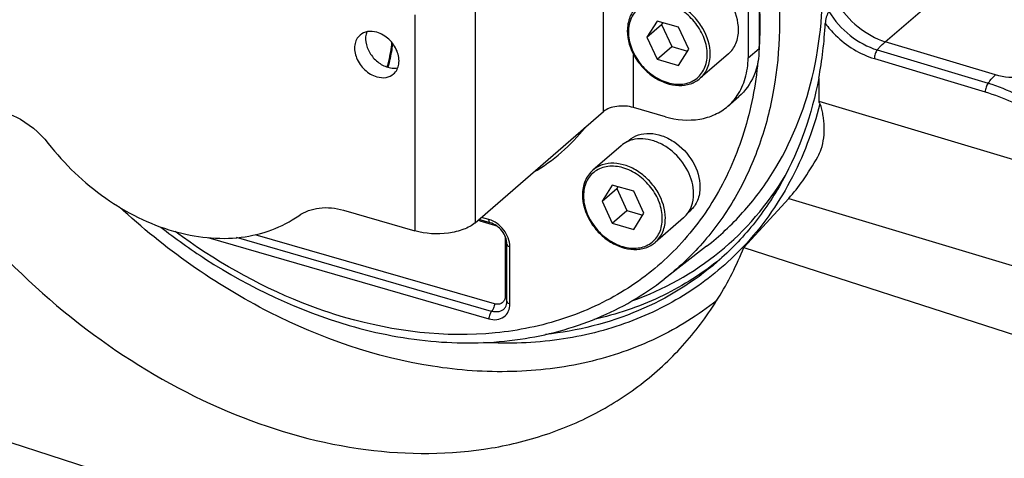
# Model space of a CAD drawing. Extents: x 0 to 594, y 0 to 420.
# Tile 59 of 93: x 502 to 515, y 203 to 209. Entities that reach past the tile are written whole.
import ezdxf

# ---------------------------------------------------------------- set-up
doc = ezdxf.new("R2010")
doc.units = 0
doc.header["$LTSCALE"] = 32.67
doc.layers.get('0').update_dxf_attribs({"linetype": 'CONTINUOUS'})
doc.layers.add('3_ALL_AXES', color=7, linetype='CONTINUOUS')

msp = doc.modelspace()

# ---------------------------------------------------------------- linework, layer by layer
at = {"color": 9, "linetype": 'CONTINUOUS'}
for p, q in [((510.022, 207.627), (510.022, 210.572)), ((513.861, 208.577), (515.175, 209.715)), ((508.272, 209.056), (508.272, 206.112)), ((507.452, 208.946), (507.452, 206.002)), ((511.991, 208.358), (512.141, 208.488)), ((515.362, 208.126), (513.861, 208.577)), ((510.432, 207.682), (510.432, 208.403)), ((513.712, 208.348), (515.222, 207.895)), ((513.752, 208.467), (515.262, 208.014)), ((512.954, 207.77), (516.27, 206.775)), ((512.546, 206.444), (515.771, 205.477)), ((508.336, 206.14), (508.535, 206.082)), ((508.46, 206.156), (508.357, 206.185)), ((508.535, 205.008), (505.273, 205.95)), ((504.632, 205.91), (508.46, 204.805)), ((508.497, 204.906), (505.02, 205.91)), ((508.682, 205.892), (508.682, 205.113)), ((508.746, 205.008), (508.746, 205.787))]:
    msp.add_line(p, q, dxfattribs=at)
at = {"color": 3, "linetype": 'CONTINUOUS'}
msp.add_line((512.141, 209.181), (512.141, 208.488), dxfattribs=at)
at = {"color": 7, "linetype": 'CONTINUOUS'}
for p, q in [((511.991, 209.051), (511.991, 208.358)), ((510.751, 208.86), (510.613, 208.64)), ((510.613, 208.64), (510.813, 208.814)), ((511.045, 208.775), (510.751, 208.86)), ((510.828, 208.838), (510.813, 208.814)), ((510.813, 208.814), (510.951, 208.514)), ((511.183, 208.476), (511.045, 208.775)), ((510.613, 208.64), (510.751, 208.341)), ((510.751, 208.341), (510.951, 208.514)), ((510.951, 208.514), (511.167, 208.451)), ((511.045, 208.256), (511.183, 208.476)), ((511.723, 208.413), (511.338, 208.08)), ((510.751, 208.341), (511.045, 208.256)), ((512.954, 208.082), (512.954, 207.77)), ((511.716, 207.7), (511.866, 207.83)), ((510.865, 207.557), (510.432, 207.682)), ((508.272, 206.112), (510.022, 207.627)), ((510.261, 207.162), (509.876, 206.828)), ((510.261, 207.162), (510.261, 207.162)), ((510.139, 206.626), (510.001, 206.406)), ((510.433, 206.541), (510.139, 206.626)), ((510.217, 206.604), (510.201, 206.58)), ((510.001, 206.406), (510.201, 206.58)), ((510.201, 206.58), (510.339, 206.28)), ((510.571, 206.242), (510.433, 206.541)), ((510.001, 206.406), (510.139, 206.107)), ((511.935, 205.777), (512.546, 206.444)), ((506.477, 206.283), (507.452, 206.002)), ((510.139, 206.107), (510.339, 206.28)), ((510.339, 206.28), (510.556, 206.217)), ((510.433, 206.022), (510.571, 206.242)), ((508.478, 206.113), (508.325, 206.158)), ((510.139, 206.107), (510.433, 206.022)), ((511.112, 206.179), (510.727, 205.846)), ((493.332, 205.908), (505.761, 201.886)), ((508.706, 205.043), (508.706, 205.822)), ((511.426, 205.792), (510.848, 205.343)), ((511.935, 205.777), (518.191, 203.753))]:
    msp.add_line(p, q, dxfattribs=at)
at = {"color": 9, "linetype": 'CONTINUOUS'}
for centre, radius, start, end in [((506.797, 208.823), 5.354, 356.4097, 356.6644), ((507.788, 208.986), 2.533, 300.3713, 321.5377), ((508.225, 205.756), 0.399, 73.8834, 77.4738), ((508.425, 206.082), 0.11, 359.9538, 3.5683), ((509.124, 208.676), 3.941, 308.2978, 309.44)]:
    msp.add_arc(centre, radius, start, end, dxfattribs=at)
at = {"color": 7, "linetype": 'CONTINUOUS'}
for centre, radius, start, end in [((510.512, 206.864), 0.391, 110.7273, 114.6428), ((510.515, 206.857), 0.398, 109.4923, 110.7343), ((510.853, 206.471), 0.391, 327.1384, 331.0793), ((510.847, 206.474), 0.398, 331.0721, 332.2554)]:
    msp.add_arc(centre, radius, start, end, dxfattribs=at)
for centre, major_axis, ratio, start_param, end_param in [((506.866, 210.767), (4.803, -5.096), 0.76456, 0.504805, 0.632471), ((537.769, 199.741), (24.814, -8.037), 0.031608, -3.131355, -3.095702)]:
    msp.add_ellipse(centre, major_axis=major_axis, ratio=ratio, start_param=start_param, end_param=end_param, dxfattribs=at)
for points, knots in [([(511.426, 205.792), (511.602, 205.93), (511.934, 206.239), (512.488, 206.976), (512.945, 208.108), (513.067, 209.635), (512.781, 211.244), (512.11, 212.832), (510.782, 214.762), (509.362, 215.907), (508.315, 216.42)], [0, 0, 0, 0, 0.052151, 0.104798, 0.21372, 0.330785, 0.456926, 0.59063, 0.728684, 1, 1, 1, 1]), ([(511.861, 208.742), (511.861, 208.863), (511.8, 209.052), (511.649, 209.254), (511.501, 209.38), (511.335, 209.464), (511.164, 209.499), (511.002, 209.479), (510.91, 209.428), (510.872, 209.396)], [0, 0, 0, 0, 0.256472, 0.394542, 0.531643, 0.662632, 0.784011, 0.89531, 1, 1, 1, 1]), ([(499.588, 209.341), (500.009, 208.065), (501.102, 206.267), (503.113, 204.474), (504.828, 203.494), (506.617, 202.966), (508.102, 202.941), (509.185, 203.189), (509.922, 203.496), (510.581, 203.922), (510.96, 204.279), (511.131, 204.472)], [0, 0, 0, 0, 0.272812, 0.411251, 0.544823, 0.670303, 0.786417, 0.841484, 0.895006, 0.947604, 1, 1, 1, 1]), ([(510.487, 209.062), (510.465, 209.043), (510.423, 208.997), (510.363, 208.887), (510.346, 208.79), (510.346, 208.726)], [0, 0, 0, 0, 0.240029, 0.484715, 1, 1, 1, 1]), ([(513.092, 208.988), (513.083, 208.978), (513.07, 208.952), (513.052, 208.898), (513.044, 208.855), (513.043, 208.827)], [0, 0, 0, 0, 0.236011, 0.501141, 1, 1, 1, 1]), ([(510.346, 208.726), (510.346, 208.605), (510.406, 208.417), (510.557, 208.216), (510.704, 208.091), (510.87, 208.008), (511.042, 207.974), (511.206, 207.994), (511.3, 208.046), (511.338, 208.08)], [0, 0, 0, 0, 0.25554, 0.392389, 0.528304, 0.658561, 0.780124, 0.892859, 1, 1, 1, 1]), ([(511.723, 208.413), (511.745, 208.432), (511.785, 208.476), (511.844, 208.584), (511.861, 208.679), (511.861, 208.742)], [0, 0, 0, 0, 0.238021, 0.481682, 1, 1, 1, 1]), ([(511.844, 207.845), (511.893, 207.917), (511.968, 208.084), (511.991, 208.265), (511.991, 208.358)], [0, 0, 0, 0, 0.483043, 1, 1, 1, 1]), ([(512.954, 208.082), (512.862, 207.595), (512.619, 206.885), (512.077, 206.076), (511.747, 205.733), (511.569, 205.579)], [0, 0, 0, 0, 0.511402, 0.757359, 1, 1, 1, 1]), ([(510.432, 207.682), (510.359, 207.703), (510.242, 207.709), (510.104, 207.678), (510.044, 207.647), (510.022, 207.627)], [0, 0, 0, 0, 0.536661, 0.791013, 1, 1, 1, 1]), ([(510.865, 207.557), (511.015, 207.514), (511.253, 207.491), (511.541, 207.577), (511.663, 207.655), (511.716, 207.7)], [0, 0, 0, 0, 0.52409, 0.765965, 1, 1, 1, 1]), ([(512.987, 207.114), (513.004, 207.164), (513.027, 207.269), (513.032, 207.402), (513.024, 207.508), (513.013, 207.585), (513, 207.649), (512.986, 207.698), (512.978, 207.724), (512.97, 207.734)], [0, 0, 0, 0, 0.253004, 0.505253, 0.630425, 0.754511, 0.877331, 0.938405, 1, 1, 1, 1]), ([(501.846, 207.62), (501.903, 207.604), (502.137, 207.512), (502.338, 207.344), (502.455, 207.194)], [0, 0, 0, 0, 0.23981, 1, 1, 1, 1]), ([(502.455, 207.194), (502.677, 206.91), (503.193, 206.416), (504.11, 205.953), (504.923, 205.861), (505.502, 205.998), (505.755, 206.129), (505.868, 206.209)], [0, 0, 0, 0, 0.279043, 0.543612, 0.782521, 0.893254, 1, 1, 1, 1]), ([(511.249, 206.508), (511.249, 206.615), (511.187, 206.836), (511.008, 207.058), (510.821, 207.185), (510.672, 207.244), (510.522, 207.263), (510.425, 207.247), (510.382, 207.232)], [0, 0, 0, 0, 0.249803, 0.518245, 0.650275, 0.775521, 0.891996, 1, 1, 1, 1]), ([(512.546, 206.444), (512.615, 206.52), (512.755, 206.704), (512.878, 206.9), (512.941, 207.011)], [0, 0, 0, 0, 0.444397, 1, 1, 1, 1]), ([(509.876, 206.828), (509.83, 206.789), (509.756, 206.683), (509.734, 206.556), (509.734, 206.492)], [0, 0, 0, 0, 0.483041, 1, 1, 1, 1]), ([(509.734, 206.492), (509.734, 206.371), (509.794, 206.183), (509.945, 205.982), (510.093, 205.857), (510.259, 205.774), (510.431, 205.74), (510.595, 205.76), (510.688, 205.812), (510.727, 205.846)], [0, 0, 0, 0, 0.255541, 0.392389, 0.528304, 0.658561, 0.780124, 0.892859, 1, 1, 1, 1]), ([(511.198, 206.289), (511.207, 206.305), (511.237, 206.374), (511.249, 206.451), (511.249, 206.508)], [0, 0, 0, 0, 0.240351, 1, 1, 1, 1]), ([(505.868, 206.209), (505.949, 206.266), (506.156, 206.339), (506.371, 206.314), (506.477, 206.283)], [0, 0, 0, 0, 0.474633, 1, 1, 1, 1]), ([(508.272, 206.112), (508.227, 206.073), (508.108, 206.011), (507.831, 205.948), (507.598, 205.96), (507.452, 206.002)], [0, 0, 0, 0, 0.208987, 0.463339, 1, 1, 1, 1]), ([(508.706, 205.822), (508.706, 205.885), (508.651, 206.013), (508.541, 206.095), (508.478, 206.113)], [0, 0, 0, 0, 0.490554, 1, 1, 1, 1]), ([(503.99, 206.054), (504.186, 205.9), (504.974, 205.337), (505.866, 204.914), (506.556, 204.714)], [0, 0, 0, 0, 0.258132, 1, 1, 1, 1]), ([(511.131, 204.472), (511.299, 204.662), (511.605, 205.077), (511.837, 205.537), (511.935, 205.777)], [0, 0, 0, 0, 0.494505, 1, 1, 1, 1]), ([(511.569, 205.579), (511.252, 205.305), (510.509, 204.847), (509.664, 204.639), (509.23, 204.591)], [0, 0, 0, 0, 0.489949, 1, 1, 1, 1]), ([(506.556, 204.714), (506.942, 204.603), (507.717, 204.454), (508.873, 204.48), (509.942, 204.765), (510.57, 205.127), (510.848, 205.343)], [0, 0, 0, 0, 0.268543, 0.522848, 0.765141, 1, 1, 1, 1]), ([(508.671, 204.943), (508.676, 204.949), (508.698, 204.977), (508.706, 205.015), (508.706, 205.043)], [0, 0, 0, 0, 0.218505, 1, 1, 1, 1])]:
    msp.add_open_spline(points, degree=3, knots=knots, dxfattribs=at)
at = {"color": 9, "linetype": 'CONTINUOUS'}
for points, knots in [([(506.9, 216.264), (508.052, 215.873), (509.665, 214.805), (511.219, 212.875), (512.053, 211.218), (512.463, 209.503), (512.418, 208.098), (512.136, 207.088), (511.815, 206.412), (511.387, 205.82), (511.036, 205.489), (510.848, 205.343)], [0, 0, 0, 0, 0.265694, 0.404038, 0.539205, 0.667121, 0.78551, 0.841359, 0.895309, 0.947945, 1, 1, 1, 1]), ([(511.476, 208.409), (511.476, 208.53), (511.415, 208.718), (511.264, 208.92), (511.116, 209.046), (510.95, 209.131), (510.779, 209.165), (510.617, 209.146), (510.525, 209.095), (510.487, 209.062)], [0, 0, 0, 0, 0.256392, 0.394473, 0.531589, 0.662593, 0.783987, 0.895298, 1, 1, 1, 1]), ([(512.142, 209.157), (512.145, 209.102), (512.154, 208.887), (512.151, 208.672), (512.142, 208.511)], [0, 0, 0, 0, 0.253147, 1, 1, 1, 1]), ([(511.435, 208.403), (511.435, 208.477), (511.403, 208.63), (511.286, 208.836), (511.114, 209.002), (510.909, 209.105), (510.728, 209.126), (510.599, 209.095), (510.516, 209.051), (510.448, 208.987), (510.379, 208.878), (510.361, 208.779), (510.361, 208.713)], [0, 0, 0, 0, 0.129621, 0.269313, 0.41074, 0.544837, 0.665852, 0.721926, 0.77599, 0.829474, 0.883943, 1, 1, 1, 1]), ([(513.199, 209.114), (513.276, 208.988), (513.47, 208.767), (513.727, 208.62), (513.861, 208.577)], [0, 0, 0, 0, 0.511067, 1, 1, 1, 1]), ([(513.092, 208.988), (513.169, 208.865), (513.362, 208.648), (513.618, 208.507), (513.752, 208.467)], [0, 0, 0, 0, 0.509504, 1, 1, 1, 1]), ([(513.043, 208.827), (513.086, 208.77), (513.269, 208.563), (513.515, 208.407), (513.712, 208.348)], [0, 0, 0, 0, 0.257163, 1, 1, 1, 1]), ([(510.361, 208.713), (510.361, 208.639), (510.392, 208.486), (510.509, 208.28), (510.682, 208.114), (510.886, 208.011), (511.067, 207.99), (511.196, 208.021), (511.28, 208.065), (511.348, 208.129), (511.416, 208.238), (511.435, 208.337), (511.435, 208.403)], [0, 0, 0, 0, 0.129621, 0.269313, 0.41074, 0.544837, 0.665852, 0.721926, 0.77599, 0.829474, 0.883943, 1, 1, 1, 1]), ([(507.074, 208.233), (507.082, 208.26), (507.112, 208.369), (507.131, 208.482), (507.139, 208.567)], [0, 0, 0, 0, 0.245377, 1, 1, 1, 1]), ([(507.146, 208.558), (507.143, 208.53), (507.13, 208.419), (507.106, 208.31), (507.082, 208.23)], [0, 0, 0, 0, 0.25493, 1, 1, 1, 1]), ([(513.752, 208.467), (513.76, 208.477), (513.794, 208.517), (513.831, 208.553), (513.861, 208.577)], [0, 0, 0, 0, 0.263444, 1, 1, 1, 1]), ([(511.338, 208.08), (511.36, 208.099), (511.4, 208.143), (511.459, 208.251), (511.476, 208.345), (511.476, 208.409)], [0, 0, 0, 0, 0.238079, 0.481769, 1, 1, 1, 1]), ([(513.752, 208.467), (513.739, 208.451), (513.721, 208.412), (513.712, 208.37), (513.712, 208.348)], [0, 0, 0, 0, 0.487239, 1, 1, 1, 1]), ([(512.126, 208.312), (512.095, 207.985), (511.972, 207.35), (511.595, 206.476), (511.039, 205.735), (510.324, 205.159), (509.478, 204.769), (508.191, 204.506), (507.167, 204.631), (506.511, 204.82)], [0, 0, 0, 0, 0.12885, 0.251681, 0.370569, 0.488352, 0.60809, 0.732449, 1, 1, 1, 1]), ([(515.262, 208.014), (515.27, 208.024), (515.301, 208.064), (515.335, 208.101), (515.362, 208.126)], [0, 0, 0, 0, 0.266516, 1, 1, 1, 1]), ([(516.03, 208.207), (515.994, 208.176), (515.897, 208.126), (515.671, 208.077), (515.481, 208.09), (515.362, 208.126)], [0, 0, 0, 0, 0.207867, 0.460237, 1, 1, 1, 1]), ([(515.262, 208.014), (515.25, 207.997), (515.232, 207.958), (515.223, 207.917), (515.222, 207.895)], [0, 0, 0, 0, 0.487239, 1, 1, 1, 1]), ([(515.262, 208.014), (515.396, 207.973), (515.665, 207.87), (516.027, 207.618), (516.292, 207.268), (516.371, 206.982), (516.371, 206.844)], [0, 0, 0, 0, 0.244663, 0.500538, 0.759685, 1, 1, 1, 1]), ([(515.222, 207.895), (515.346, 207.858), (515.597, 207.769), (515.94, 207.55), (516.194, 207.233), (516.27, 206.969), (516.27, 206.842)], [0, 0, 0, 0, 0.245355, 0.501196, 0.760021, 1, 1, 1, 1]), ([(512.97, 207.734), (512.877, 207.367), (512.612, 206.664), (512.176, 206.051), (511.926, 205.786)], [0, 0, 0, 0, 0.509754, 1, 1, 1, 1]), ([(510.823, 206.169), (510.823, 206.243), (510.792, 206.396), (510.675, 206.602), (510.502, 206.768), (510.298, 206.871), (510.086, 206.896), (509.898, 206.828), (509.773, 206.675), (509.749, 206.545), (509.749, 206.479)], [0, 0, 0, 0, 0.129835, 0.26976, 0.411443, 0.545788, 0.667025, 0.776514, 0.88375, 1, 1, 1, 1]), ([(510.864, 206.175), (510.864, 206.296), (510.804, 206.484), (510.653, 206.686), (510.505, 206.812), (510.339, 206.897), (510.167, 206.931), (510.006, 206.912), (509.913, 206.861), (509.876, 206.828)], [0, 0, 0, 0, 0.25636, 0.394435, 0.531561, 0.662575, 0.783978, 0.895298, 1, 1, 1, 1]), ([(510.408, 205.048), (510.838, 205.201), (511.654, 205.651), (512.261, 206.36), (512.495, 206.75)], [0, 0, 0, 0, 0.501103, 1, 1, 1, 1]), ([(509.749, 206.479), (509.749, 206.405), (509.781, 206.252), (509.898, 206.046), (510.07, 205.88), (510.275, 205.777), (510.486, 205.753), (510.675, 205.82), (510.8, 205.974), (510.823, 206.103), (510.823, 206.169)], [0, 0, 0, 0, 0.129835, 0.26976, 0.411443, 0.545788, 0.667025, 0.776514, 0.88375, 1, 1, 1, 1]), ([(511.566, 205.056), (511.314, 204.854), (510.753, 204.504), (509.8, 204.177), (508.76, 204.052), (507.27, 204.158), (505.369, 204.815), (504.037, 205.763), (503.424, 206.328)], [0, 0, 0, 0, 0.108557, 0.219939, 0.336051, 0.458049, 0.719524, 1, 1, 1, 1]), ([(508.746, 205.787), (508.746, 205.868), (508.679, 206.03), (508.539, 206.133), (508.46, 206.156)], [0, 0, 0, 0, 0.494087, 1, 1, 1, 1]), ([(508.478, 206.113), (508.475, 206.114), (508.461, 206.124), (508.46, 206.143), (508.46, 206.156)], [0, 0, 0, 0, 0.183512, 1, 1, 1, 1]), ([(510.727, 205.846), (510.771, 205.884), (510.844, 205.988), (510.864, 206.111), (510.864, 206.175)], [0, 0, 0, 0, 0.480097, 1, 1, 1, 1]), ([(506.511, 204.82), (506.309, 204.878), (505.485, 205.161), (504.717, 205.6), (504.187, 205.992)], [0, 0, 0, 0, 0.241958, 1, 1, 1, 1]), ([(508.706, 205.822), (508.706, 205.818), (508.711, 205.8), (508.731, 205.791), (508.746, 205.787)], [0, 0, 0, 0, 0.193956, 1, 1, 1, 1]), ([(511.926, 205.786), (511.712, 205.559), (511.227, 205.152), (510.367, 204.722), (509.405, 204.486), (508.733, 204.462), (508.392, 204.481)], [0, 0, 0, 0, 0.240463, 0.484134, 0.736094, 1, 1, 1, 1]), ([(511.566, 205.582), (511.326, 205.392), (510.791, 205.063), (510.196, 204.864), (509.889, 204.795)], [0, 0, 0, 0, 0.493417, 1, 1, 1, 1]), ([(508.46, 204.805), (508.495, 204.794), (508.566, 204.786), (508.667, 204.822), (508.733, 204.904), (508.746, 204.973), (508.746, 205.008)], [0, 0, 0, 0, 0.266856, 0.507861, 0.743957, 1, 1, 1, 1]), ([(508.535, 205.008), (508.535, 204.989), (508.527, 204.952), (508.51, 204.918), (508.497, 204.906)], [0, 0, 0, 0, 0.526031, 1, 1, 1, 1]), ([(508.682, 205.113), (508.682, 205.095), (508.676, 205.059), (508.642, 205.017), (508.59, 204.998), (508.553, 205.003), (508.535, 205.008)], [0, 0, 0, 0, 0.256048, 0.492139, 0.733139, 1, 1, 1, 1]), ([(508.706, 205.043), (508.706, 205.039), (508.711, 205.021), (508.731, 205.012), (508.746, 205.008)], [0, 0, 0, 0, 0.193956, 1, 1, 1, 1]), ([(508.497, 204.906), (508.485, 204.894), (508.468, 204.86), (508.46, 204.824), (508.46, 204.805)], [0, 0, 0, 0, 0.473969, 1, 1, 1, 1]), ([(508.671, 204.943), (508.651, 204.922), (508.593, 204.891), (508.529, 204.897), (508.497, 204.906)], [0, 0, 0, 0, 0.472992, 1, 1, 1, 1])]:
    msp.add_open_spline(points, degree=3, knots=knots, dxfattribs=at)
at = {"color": 3, "linetype": 'CONTINUOUS'}
msp.add_open_spline([(512.141, 208.488), (512.141, 208.361), (512.099, 208.114), (511.954, 207.907), (511.866, 207.83)], degree=3, knots=[0, 0, 0, 0, 0.519998, 1, 1, 1, 1], dxfattribs=at)
at = {"color": 7, "linetype": 'CONTINUOUS'}
for points in [[(511.716, 207.7), (511.764, 207.742), (511.808, 207.791), (511.844, 207.845)], [(510.349, 207.219), (510.318, 207.204), (510.288, 207.185), (510.261, 207.162)], [(512.941, 207.011), (512.959, 207.044), (512.975, 207.079), (512.987, 207.114)], [(511.112, 206.179), (511.138, 206.202), (511.162, 206.229), (511.181, 206.259)]]:
    msp.add_open_spline(points, degree=3, dxfattribs=at)
at = {"color": 9, "linetype": 'CONTINUOUS'}
for points in [[(508.336, 206.14), (508.336, 206.145), (508.335, 206.15), (508.335, 206.155)], [(508.535, 206.082), (508.545, 206.079), (508.555, 206.075), (508.564, 206.071)], [(508.674, 205.943), (508.679, 205.927), (508.682, 205.909), (508.682, 205.892)], [(508.682, 205.892), (508.687, 205.891), (508.692, 205.889), (508.696, 205.887)], [(508.682, 205.113), (508.691, 205.11), (508.699, 205.107), (508.706, 205.103)]]:
    msp.add_open_spline(points, degree=3, dxfattribs=at)
at = {"layer": '3_ALL_AXES', "color": 7, "linetype": 'CONTINUOUS'}
for p, q in [((510.349, 207.219), (510.371, 207.237)), ((511.181, 206.259), (511.202, 206.277))]:
    msp.add_line(p, q, dxfattribs=at)
for points, knots in [([(506.704, 208.668), (506.685, 208.652), (506.652, 208.61), (506.619, 208.502), (506.647, 208.345), (506.758, 208.188), (506.872, 208.118), (506.933, 208.101)], [0, 0, 0, 0, 0.104791, 0.215522, 0.462877, 0.736104, 1, 1, 1, 1]), ([(506.933, 208.707), (506.892, 208.718), (506.81, 208.727), (506.732, 208.693), (506.704, 208.668)], [0, 0, 0, 0, 0.526459, 1, 1, 1, 1]), ([(507.162, 208.139), (507.181, 208.155), (507.213, 208.197), (507.246, 208.305), (507.219, 208.462), (507.108, 208.619), (506.993, 208.689), (506.933, 208.707)], [0, 0, 0, 0, 0.104791, 0.215522, 0.462877, 0.736104, 1, 1, 1, 1]), ([(506.933, 208.101), (506.973, 208.089), (507.056, 208.08), (507.133, 208.114), (507.162, 208.139)], [0, 0, 0, 0, 0.526459, 1, 1, 1, 1]), ([(510.371, 207.237), (510.407, 207.269), (510.497, 207.319), (510.655, 207.338), (510.823, 207.304), (511.041, 207.193), (511.258, 206.963), (511.336, 206.717), (511.336, 206.598)], [0, 0, 0, 0, 0.10488, 0.216378, 0.337971, 0.469189, 0.74304, 1, 1, 1, 1]), ([(511.336, 206.598), (511.336, 206.537), (511.316, 206.416), (511.245, 206.314), (511.202, 206.277)], [0, 0, 0, 0, 0.520016, 1, 1, 1, 1])]:
    msp.add_open_spline(points, degree=3, knots=knots, dxfattribs=at)
at = {"layer": '3_ALL_AXES', "color": 3, "linetype": 'CONTINUOUS'}
for points, knots in [([(506.795, 208.713), (506.779, 208.67), (506.773, 208.567), (506.83, 208.421), (506.936, 208.298), (507.033, 208.245), (507.083, 208.23)], [0, 0, 0, 0, 0.225067, 0.47938, 0.745981, 1, 1, 1, 1]), ([(507.083, 208.23), (507.094, 208.227), (507.139, 208.217), (507.187, 208.216), (507.22, 208.224)], [0, 0, 0, 0, 0.263683, 1, 1, 1, 1])]:
    msp.add_open_spline(points, degree=3, knots=knots, dxfattribs=at)

doc.saveas('drawing.dxf')
